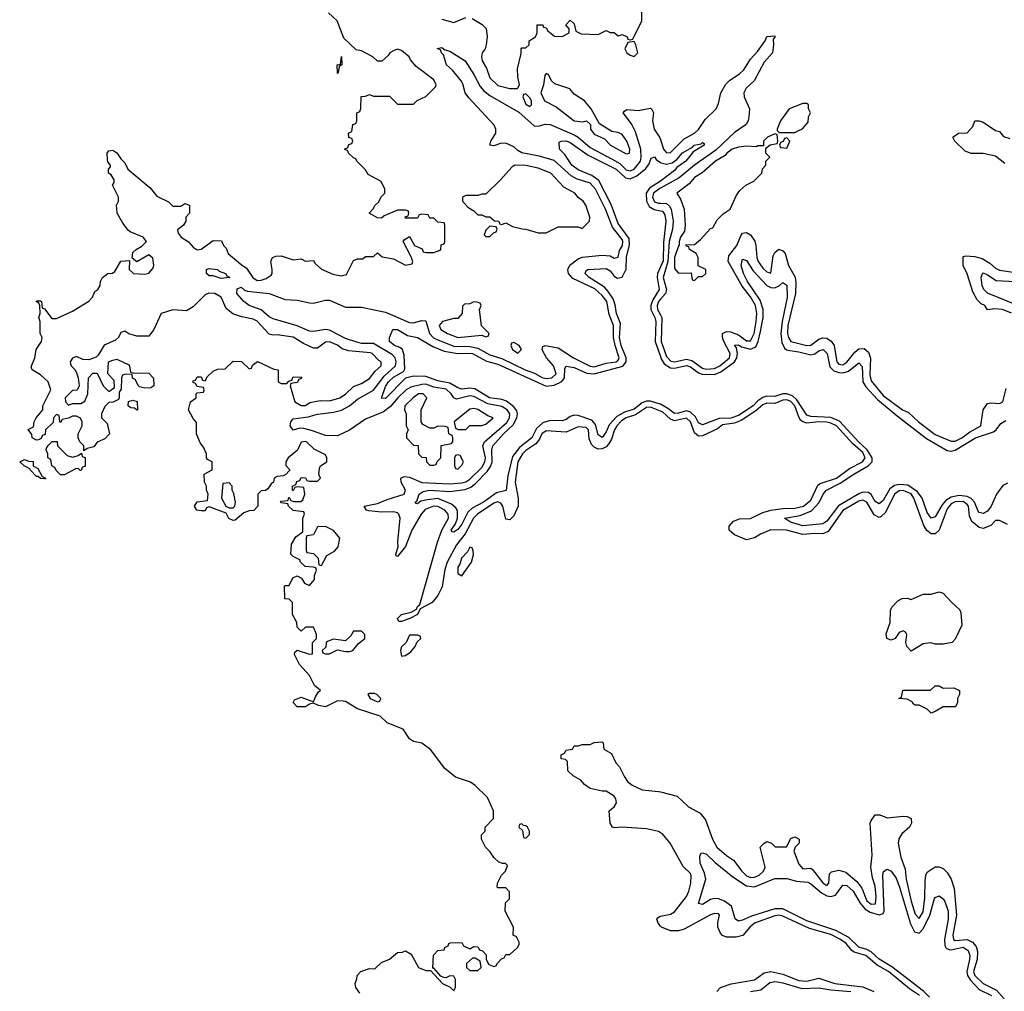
# Model space of a CAD drawing. Header units: inches. Extents: x 2668334 to 2765628, y 828034 to 955234.
# Tile 149 of 218: x 2746806 to 2751715, y 844771 to 849615. Entities that reach past the tile are written whole.
import ezdxf

# ---------------------------------------------------------------- set-up
doc = ezdxf.new("R2010")
doc.units = ezdxf.units.IN
doc.header["$MEASUREMENT"] = 0
doc.layers.add('C7844', color=7, linetype='Continuous')
doc.layers.add('C7854', color=7, linetype='Continuous')

msp = doc.modelspace()

# ---------------------------------------------------------------- linework, layer by layer
at = {"layer": 'C7844', "color": 4}
for points, elevation in [([(2749061.4, 849621.4), (2749110.9, 849590.9), (2749130.8, 849570.8), (2749136, 849530), (2749131.3, 849490), (2749126, 849470), (2749111.3, 849450), (2749108, 849430), (2749111, 849410), (2749133.4, 849373.4), (2749150, 849324.7), (2749190, 849287.3), (2749250, 849272), (2749287.3, 849272.7), (2749298, 849290), (2749288.7, 849330), (2749288, 849370), (2749306, 849446), (2749306, 849470), (2749310, 849474), (2749330, 849474), (2749346, 849490), (2749346, 849510), (2749378, 849530), (2749386, 849550), (2749386, 849590), (2749414, 849590), (2749418, 849578), (2749430, 849574), (2749439.6, 849559.6), (2749472.7, 849532.7), (2749510, 849532), (2749546, 849550), (2749546, 849570), (2749528.7, 849590), (2749550, 849612), (2749570, 849594), (2749578, 849558), (2749605.4, 849545.4), (2749690, 849542), (2749730, 849562), (2749750, 849552), (2749770, 849552), (2749790, 849534), (2749810, 849542), (2749834, 849530), (2749838, 849518), (2749850, 849514), (2749862, 849518), (2749908, 849610), (2749907.3, 849687.3)], 12), ([(2748502, 844762), (2748482, 844790), (2748478, 844810), (2748487.3, 844832.7), (2748488, 844850), (2748506, 844870), (2748550, 844884.7), (2748576.4, 844883.6), (2748610, 844914), (2748648.9, 844931.1), (2748690, 844964.7), (2748714.6, 844965.4), (2748730, 844972), (2748756.9, 844956.9), (2748794, 844890), (2748830, 844874), (2748854, 844874), (2748914, 844810), (2748952, 844792), (2748970, 844774), (2748978, 844790), (2748978, 844830), (2748970, 844846), (2748950, 844848), (2748930, 844838), (2748920.4, 844840.4), (2748906, 844846), (2748870, 844886), (2748866, 844886), (2748868.4, 844951.6), (2748890, 844974), (2748922, 844978), (2748926, 844990), (2748942, 844998), (2748946, 845010), (2748952.7, 845012.7), (2749010, 845014), (2749018, 844998), (2749050, 844982), (2749070, 844994), (2749090, 844992), (2749098, 844978), (2749112.7, 844972.7), (2749132, 844952), (2749132, 844930), (2749144.7, 844904.7), (2749170, 844894), (2749182, 844898), (2749186, 844910), (2749207.3, 844932.7), (2749222, 844938), (2749230, 844954), (2749250, 844954), (2749288, 844990), (2749296.4, 845003.6), (2749296.4, 845016.4), (2749282, 845042), (2749266, 845050), (2749268, 845090), (2749226, 845170), (2749228.4, 845211.6), (2749247.3, 845232.7), (2749247.3, 845267.3), (2749230, 845286), (2749190, 845286), (2749186, 845290), (2749188, 845310), (2749208, 845350), (2749228, 845370), (2749238, 845398), (2749227.3, 845407.3), (2749212.7, 845407.3), (2749194.6, 845414.6), (2749170, 845438), (2749150, 845468), (2749128, 845490), (2749108, 845530), (2749108.4, 845551.6), (2749126, 845570), (2749126, 845590), (2749167.3, 845632.7), (2749168, 845670), (2749138, 845738), (2749076.5, 845796.5), (2749052.9, 845812.9), (2748979, 845839), (2748923.1, 845883.1), (2748855.1, 845975.1), (2748810, 846008.7), (2748770, 846017.2), (2748750, 846029), (2748717.2, 846077.2), (2748638, 846110), (2748603.1, 846143.1), (2748490, 846179), (2748430, 846215.3), (2748418, 846218), (2748390, 846219), (2748330, 846189.5), (2748296, 846196), (2748270, 846208), (2748250, 846202), (2748230, 846189.3), (2748190, 846189.3), (2748168.7, 846210), (2748176.4, 846223.6), (2748210, 846238), (2748270, 846214), (2748280.2, 846239.8), (2748296.4, 846263.6), (2748306, 846270), (2748276.4, 846296.4), (2748250, 846346), (2748200.2, 846400.2), (2748175.3, 846450), (2748178, 846462), (2748190, 846472), (2748250, 846452), (2748266, 846454), (2748266, 846510), (2748286, 846530), (2748286, 846550), (2748270, 846586), (2748230, 846586), (2748210, 846566), (2748190, 846586), (2748188, 846610), (2748166, 846650), (2748166, 846710), (2748150, 846726), (2748128.4, 846728.4), (2748126, 846790), (2748130, 846794), (2748150, 846794), (2748167.3, 846832.7), (2748190, 846842), (2748211.1, 846831.1), (2748225.4, 846805.4), (2748250, 846794), (2748275.3, 846824.7), (2748276.4, 846843.6), (2748286, 846870), (2748282, 846882), (2748270, 846886), (2748228.4, 846888.4), (2748206, 846910), (2748202, 846922), (2748170, 846938), (2748158, 846950), (2748160.4, 846999.6), (2748183.1, 847036.9), (2748218, 847062), (2748218, 847130), (2748226, 847150), (2748222, 847162), (2748170, 847168), (2748146, 847190), (2748142, 847202), (2748110, 847206), (2748106, 847210), (2748110, 847214), (2748142, 847218), (2748150, 847234), (2748158, 847218), (2748172.7, 847212.7), (2748207.3, 847212.7), (2748218, 847222), (2748228, 847250), (2748222, 847282), (2748190, 847286), (2748178, 847282), (2748170, 847266), (2748166, 847270), (2748166, 847290), (2748182, 847298), (2748187.3, 847312.7), (2748202, 847318), (2748210, 847332), (2748231.6, 847331.6), (2748238, 847318), (2748250, 847314), (2748290, 847314), (2748306, 847330), (2748298, 847350), (2748300.4, 847379.6), (2748306, 847390), (2748338, 847410), (2748338, 847430), (2748330, 847446), (2748273.6, 847473.6), (2748235.3, 847510), (2748230, 847512.7), (2748210, 847508), (2748191.3, 847468.7), (2748144.7, 847430), (2748132, 847410), (2748132.7, 847392.7), (2748152, 847370), (2748150, 847366), (2748132.7, 847347.3), (2748119.6, 847340.4), (2748090, 847338), (2748074, 847330), (2748072, 847310), (2748059.6, 847300.4), (2748043.6, 847276.4), (2748031.6, 847268.4), (2748010, 847266), (2747994, 847250), (2747994, 847190), (2747972.7, 847167.3), (2747950, 847166), (2747923.6, 847156.4), (2747879.6, 847120.4), (2747870, 847118), (2747848.9, 847128.9), (2747835.3, 847155.3), (2747750, 847186), (2747738, 847182), (2747730, 847166), (2747710, 847166), (2747689.1, 847169.1), (2747678, 847190), (2747690, 847212), (2747742, 847218), (2747746, 847250), (2747738, 847270), (2747738, 847290), (2747728, 847310), (2747726, 847350), (2747766, 847370), (2747766, 847410), (2747742, 847422), (2747738, 847430), (2747738, 847450), (2747723.1, 847483.1), (2747705.6, 847505.6), (2747688, 847550), (2747687.3, 847607.3), (2747670, 847626), (2747648, 847670), (2747658, 847710), (2747686, 847730), (2747686, 847750), (2747690, 847754), (2747722, 847758), (2747726, 847770), (2747722, 847782), (2747690, 847786), (2747682, 847802), (2747670, 847806), (2747670, 847814), (2747682, 847818), (2747690, 847834), (2747710, 847834), (2747718, 847818), (2747730, 847814), (2747743.1, 847836.9), (2747770, 847862), (2747792.7, 847872.7), (2747830, 847874), (2747870, 847912), (2747911.6, 847911.6), (2747950, 847874), (2747962, 847878), (2747967.3, 847892.7), (2747991.6, 847911.6), (2748072.7, 847872.7), (2748094, 847870), (2748094, 847810), (2748110, 847802), (2748138, 847802), (2748147.3, 847812.7), (2748162, 847818), (2748170, 847834), (2748212.7, 847832.7), (2748210, 847826), (2748198, 847822), (2748190, 847806), (2748158, 847802), (2748154, 847790), (2748178, 847710), (2748210, 847691.3), (2748230, 847691.3), (2748253.2, 847706.8), (2748304, 847716), (2748350, 847714.8), (2748402, 847730), (2748430, 847747.3), (2748470, 847786), (2748510, 847801), (2748550, 847826), (2748577.5, 847862.5), (2748608.7, 847890), (2748608, 847910), (2748596, 847916), (2748564, 847950), (2748554.2, 847954.2), (2748444.7, 847964.7), (2748414, 847974), (2748390, 847991.8), (2748350, 848009), (2748330, 848008), (2748290, 847978), (2748270, 847978), (2748220.2, 848000.2), (2748170, 848032.7), (2748090, 848044), (2748070, 848042), (2748050, 848048), (2747990, 848112.3), (2747970, 848122.7), (2747913.8, 848133.8), (2747869.1, 848149.1), (2747834.8, 848174.8), (2747810, 848232.3), (2747778, 848250), (2747748.5, 848251.5), (2747730, 848244), (2747670, 848184), (2747636.8, 848163.2), (2747570, 848169.2), (2747512, 848150), (2747474, 848070), (2747450, 848038), (2747390, 848038), (2747350, 848048.7), (2747330, 848062), (2747310, 848055.3), (2747298, 848030), (2747283.5, 848016.5), (2747227.9, 847992.1), (2747198, 847942), (2747187.1, 847932.9), (2747150, 847919), (2747121.2, 847921.2), (2747090, 847935.3), (2747070, 847928), (2747058, 847910), (2747059.6, 847899.6), (2747062, 847890), (2747082, 847870), (2747090, 847854), (2747098, 847830), (2747102, 847790), (2747092.7, 847767.3), (2747070, 847766), (2747032, 847730), (2747034, 847710), (2747050, 847694), (2747070, 847702), (2747110, 847702), (2747130, 847714), (2747146, 847750), (2747148.7, 847830), (2747170, 847852), (2747192.7, 847852.7), (2747222, 847790), (2747250, 847762), (2747278, 847782), (2747276.4, 847816.4), (2747246, 847850), (2747248, 847910), (2747270, 847918), (2747290, 847922), (2747350, 847894), (2747354, 847890), (2747358, 847858), (2747370, 847854), (2747450, 847852), (2747472.7, 847827.3), (2747474, 847790), (2747459.6, 847780.4), (2747430, 847778), (2747404, 847784), (2747398, 847790), (2747382, 847822), (2747368.4, 847828.4), (2747366, 847846), (2747332.7, 847847.3), (2747318, 847842), (2747314, 847830), (2747312.7, 847772.7), (2747302, 847758), (2747302, 847730), (2747298, 847722), (2747271.6, 847708.4), (2747250, 847706), (2747230, 847686), (2747214, 847650), (2747214, 847630), (2747242, 847602), (2747254, 847550), (2747230, 847526), (2747191.6, 847508.4), (2747175.3, 847484.7), (2747142, 847478), (2747126, 847466), (2747126, 847490), (2747106, 847510), (2747098, 847530), (2747098, 847550), (2747118, 847590), (2747118, 847610), (2747108.4, 847628.4), (2747090, 847638), (2747070, 847638), (2747050, 847628), (2747018, 847622), (2747010, 847606), (2747006, 847610), (2747002, 847642), (2746990, 847646), (2746974, 847630), (2746972.7, 847607.3), (2746934, 847570), (2746932.7, 847547.3), (2746918, 847542), (2746912.7, 847527.3), (2746899.6, 847520.4), (2746890, 847518), (2746868, 847530), (2746867.3, 847547.3), (2746848.7, 847571.3), (2746875.3, 847584.7), (2746878, 847610), (2746888, 847630), (2746922, 847670), (2746922, 847690), (2746962, 847770), (2746948, 847810), (2746910, 847844), (2746869, 847869), (2746864, 847884), (2746882, 847930), (2746888, 847970), (2746914, 848010), (2746918, 848030), (2746908, 848050), (2746908, 848110), (2746902, 848130), (2746908, 848150), (2746906, 848190), (2746902, 848202), (2746888, 848210), (2746890, 848214), (2746910, 848214), (2746914, 848210), (2746918, 848178), (2746930, 848174), (2746966, 848126), (2746990, 848124.7), (2747070, 848162), (2747150, 848212), (2747168.9, 848231.1), (2747180.2, 848259.8), (2747195.3, 848270), (2747208, 848290), (2747208.7, 848310), (2747218, 848330), (2747246, 848350), (2747268.7, 848351.3), (2747280.4, 848359.6), (2747310, 848411), (2747354, 848414), (2747352, 848370), (2747374, 848350), (2747430, 848346), (2747450, 848352), (2747470, 848374), (2747474, 848390), (2747470, 848426), (2747450, 848442), (2747390, 848408), (2747366, 848426), (2747370, 848454), (2747386, 848470), (2747414.6, 848485.4), (2747438, 848510), (2747422, 848530), (2747357.5, 848557.5), (2747346.3, 848566.3), (2747320.7, 848600.7), (2747292.7, 848650), (2747289, 848691), (2747298, 848710), (2747298, 848730), (2747268, 848790), (2747276.4, 848803.6), (2747276.4, 848816.4), (2747262, 848842), (2747248, 848850), (2747248, 848870), (2747258, 848882), (2747258, 848890), (2747245.6, 848905.6), (2747243.1, 848916.9), (2747242, 848950), (2747250, 848962), (2747270, 848964.7), (2747290.7, 848950.7), (2747310, 848922), (2747330, 848902), (2747344.7, 848870), (2747456.4, 848776.4), (2747490, 848736), (2747547.5, 848707.5), (2747570, 848684.7), (2747610, 848684.7), (2747630, 848698), (2747652, 848690), (2747652, 848650), (2747634, 848630), (2747634, 848610), (2747622, 848590), (2747592.7, 848567.3), (2747596, 848550), (2747610.8, 848530), (2747648.1, 848508.1), (2747670, 848480.7), (2747690, 848468), (2747710, 848471), (2747770, 848514), (2747812.7, 848512.7), (2747822, 848490), (2747836, 848476), (2747846, 848450), (2747910, 848394), (2747937, 848377), (2747968.4, 848330), (2747990, 848315.5), (2748010, 848316.3), (2748034.8, 848325.2), (2748059.3, 848340.7), (2748064, 848350), (2748064, 848370), (2748058, 848410), (2748066, 848430), (2748083.1, 848436.9), (2748110, 848438), (2748170, 848418), (2748210, 848422), (2748230, 848412), (2748270, 848414), (2748279.6, 848399.6), (2748311.1, 848371.1), (2748366.8, 848346.8), (2748410, 848338), (2748434.6, 848345.4), (2748470, 848414), (2748490, 848422), (2748516.4, 848423.6), (2748530, 848434), (2748570, 848434), (2748590, 848452), (2748612.7, 848432.7), (2748670, 848422), (2748730, 848392), (2748762, 848398), (2748766, 848410), (2748756.4, 848436.4), (2748718, 848510), (2748722, 848518), (2748750, 848534), (2748774, 848490), (2748812.7, 848472.7), (2748818, 848458), (2748830, 848454), (2748870, 848454), (2748896.4, 848463.6), (2748906, 848470), (2748907.3, 848492.7), (2748922, 848498), (2748926, 848510), (2748926, 848590), (2748922, 848602), (2748890, 848606), (2748870, 848626), (2748850, 848626), (2748842, 848642), (2748810, 848646), (2748798, 848642), (2748790, 848626), (2748730, 848626), (2748727.3, 848632.7), (2748742, 848638), (2748746, 848650), (2748742, 848662), (2748730, 848666), (2748690, 848666), (2748623.6, 848636.4), (2748610, 848626), (2748590, 848628), (2748548, 848650), (2748568.4, 848671.6), (2748578, 848690), (2748595.3, 848704.7), (2748610, 848734), (2748626, 848750), (2748626, 848770), (2748608.4, 848808.4), (2748543.1, 848843.1), (2748530, 848866), (2748486, 848910), (2748482, 848922), (2748470, 848926), (2748446, 848950), (2748442, 848962), (2748426, 848970), (2748442, 848978), (2748447.3, 848992.7), (2748462, 848998), (2748466, 849010), (2748462, 849022), (2748447.3, 849027.3), (2748446, 849050), (2748462, 849058), (2748467.3, 849092.7), (2748482, 849098), (2748486, 849110), (2748486, 849150), (2748502, 849158), (2748507.3, 849172.7), (2748508, 849232), (2748530, 849234), (2748550, 849242), (2748570, 849234), (2748650, 849234), (2748690, 849194), (2748770, 849194), (2748787.3, 849212.7), (2748830, 849232), (2748879, 849281), (2748882, 849290), (2748870, 849315.3), (2748782, 849382), (2748754.6, 849414.6), (2748748, 849430), (2748710, 849462), (2748690, 849468), (2748670, 849459), (2748652, 849450), (2748643.6, 849436.4), (2748611.6, 849408.4), (2748590, 849408), (2748566, 849430), (2748510, 849459), (2748484, 849464), (2748422.5, 849522.5), (2748389.2, 849610), (2748345.2, 849650)], 12), ([(2748910, 849617.3), (2748970, 849600.7), (2749030, 849626.8)], 12), ([(2750000, 847664.1), (2749950, 847683.2), (2749930, 847681.5), (2749875.3, 847644.7), (2749829.6, 847630.4), (2749805.4, 847614.6), (2749782.8, 847590), (2749771.3, 847570), (2749756.6, 847523.4), (2749741.8, 847498.2), (2749730, 847485.6), (2749710, 847475.4), (2749690, 847474.3), (2749670, 847483.6), (2749656.4, 847496.4), (2749645.7, 847525.7), (2749641.3, 847570), (2749630, 847582.4), (2749590, 847584.7), (2749530, 847558.3), (2749430, 847565.4), (2749408.9, 847551.1), (2749396.6, 847523.4), (2749379.5, 847500.5), (2749330, 847467.4), (2749312.6, 847450), (2749289.5, 847410.5), (2749275.9, 847310), (2749291.4, 847230), (2749290.3, 847190), (2749270, 847141.2), (2749250, 847121.2), (2749230, 847125.2), (2749214.3, 847190), (2749204, 847204), (2749190, 847211), (2749170, 847203.9), (2749087.6, 847150), (2749068.2, 847130), (2749027.6, 847052.4), (2748982.9, 846997.1), (2748937.2, 846910), (2748925.3, 846874.7), (2748911.9, 846788.1), (2748890, 846743.6), (2748861.6, 846710), (2748802.8, 846677.2), (2748790, 846649.5), (2748751.3, 846630), (2748710, 846615.1), (2748695.3, 846615.3), (2748689.6, 846630), (2748709.4, 846650), (2748758, 846662), (2748783.7, 846676.3), (2748789.5, 846690), (2748800.2, 846699.8), (2748888.8, 847010), (2748909.9, 847070.1), (2748943.1, 847130), (2748942.3, 847150), (2748924.7, 847170), (2748890, 847187.9), (2748869.5, 847190.5), (2748827.4, 847172.6), (2748807.1, 847150), (2748761.7, 847070), (2748730, 846989.3), (2748690, 846939), (2748682.7, 846942.7), (2748681.2, 846950), (2748693.2, 846986.8), (2748691.9, 847011.9), (2748703.1, 847130), (2748696.9, 847150), (2748690, 847156.3), (2748670, 847161.1), (2748610, 847159.7), (2748546.6, 847166.6), (2748535.3, 847170), (2748524, 847190), (2748590, 847202.4), (2748637.3, 847222.8), (2748722.9, 847250), (2748729.7, 847270), (2748707.3, 847310), (2748706.6, 847330), (2748723.1, 847336.9), (2748750, 847334.3), (2748810, 847308.4), (2748950, 847300.2), (2749010, 847306.2), (2749030, 847311.3), (2749050, 847323.9), (2749110, 847382), (2749125.5, 847410), (2749128, 847430), (2749114.5, 847490), (2749123.5, 847510), (2749234, 847606), (2749247.7, 847630), (2749249.8, 847650), (2749236.8, 847670), (2749210, 847686), (2749140, 847700), (2749070, 847737.1), (2749050, 847740.3), (2748983.5, 847723.5), (2748970, 847729.5), (2748957.7, 847750), (2748932.2, 847772.2), (2748870, 847783.4), (2748830, 847797.8), (2748810, 847797), (2748756.7, 847783.3), (2748733.4, 847770), (2748691.4, 847730), (2748654, 847686), (2748620, 847660), (2748530, 847624.1), (2748450, 847568.6), (2748390, 847541.1), (2748330, 847541.3), (2748266, 847566), (2748222.6, 847577.4), (2748202, 847578), (2748169.4, 847569.4), (2748155.1, 847590), (2748157, 847610), (2748170, 847624.9), (2748244.9, 847635.1), (2748290, 847648.9), (2748370, 847659.1), (2748410, 847669), (2748450, 847689.1), (2748490, 847723.6), (2748570, 847768.1), (2748622.5, 847837.5), (2748678.8, 847890), (2748682.9, 847910), (2748677.4, 847930), (2748663.8, 847943.8), (2748570, 848001.2), (2748510, 848001.1), (2748487.1, 848007.1), (2748430, 848024.8), (2748350, 848066.6), (2748330, 848070.9), (2748270, 848060.9), (2748250, 848062.7), (2748190, 848088.7), (2748070, 848123.1), (2748050, 848133.3), (2748010, 848168.2), (2747949.3, 848190), (2747922.7, 848210), (2747889.3, 848250), (2747890, 848274), (2747910, 848282), (2747926.4, 848266.4), (2747942, 848262), (2748050, 848250.3), (2748130, 848219.6), (2748190, 848216.9), (2748250, 848204), (2748270, 848201.5), (2748330, 848216.1), (2748350, 848216.1), (2748430, 848182), (2748510, 848181.8), (2748630, 848156.9), (2748750, 848105.8), (2748770, 848104.4), (2748810, 848115.3), (2748830, 848113), (2748849.1, 848050), (2748869.5, 848029.5), (2748890, 848019.3), (2748970, 847987.8), (2749050, 847986.4), (2749090, 847977.1), (2749150, 847944.1), (2749210, 847926.7), (2749326.4, 847870), (2749372.9, 847852.9), (2749410, 847831.3), (2749430, 847826.2), (2749459.3, 847830), (2749481.1, 847850), (2749467.1, 847890), (2749432, 847930), (2749410, 847968.7), (2749414.6, 847985.4), (2749426, 847990), (2749490, 847979.3), (2749567.7, 847930), (2749650, 847887.3), (2749670, 847884.1), (2749730, 847902.3), (2749779.5, 847910), (2749790, 847918.4), (2749795, 847930), (2749774.9, 847990), (2749767, 848030), (2749766.2, 848090), (2749745.4, 848145.4), (2749732.7, 848210), (2749710, 848240.4), (2749672.8, 848272.8), (2749564.1, 848324.1), (2749542.4, 848350), (2749538.7, 848370), (2749548.6, 848391.4), (2749590, 848423.1), (2749610, 848430.4), (2749710, 848441.6), (2749750, 848437.3), (2749770, 848426.8), (2749788.9, 848431.1), (2749795.8, 848464.2), (2749810.8, 848490), (2749813.6, 848510), (2749810, 848518.4), (2749760.6, 848580.6), (2749726.4, 848670), (2749676.1, 848770), (2749650, 848800.4), (2749581.8, 848821.8), (2749556, 848836), (2749470, 848913.5), (2749395, 848935), (2749310, 848950.9), (2749290, 848962.6), (2749270, 848982), (2749230, 848998.9), (2749202.6, 848997.4), (2749170, 848985.6), (2749150, 848989), (2749155.1, 849010), (2749179.6, 849050), (2749180.5, 849070), (2749171.3, 849090), (2749044.8, 849224.8), (2749026.6, 849250), (2749015.2, 849295.2), (2749007.3, 849310), (2748963.5, 849363.5), (2748933.2, 849390), (2748919.5, 849439.5), (2748909.2, 849450), (2748904, 849464), (2748888, 849472), (2748910, 849476), (2748924.7, 849464.7), (2748950, 849458), (2749026.8, 849410), (2749070, 849342), (2749101.6, 849281.6), (2749120, 849260), (2749150, 849237.3), (2749293.7, 849153.7), (2749370, 849086), (2749390, 849084.2), (2749426.4, 849093.6), (2749450, 849092.6), (2749570, 849041.8), (2749590.1, 849030.1), (2749650, 848977.2), (2749760.4, 848920.4), (2749797.5, 848897.5), (2749830, 848867.2), (2749850, 848861.2), (2749870, 848870.2), (2749900.3, 848910), (2749904.4, 848930), (2749902.5, 848970), (2749876.3, 849056.3), (2749855.2, 849095.2), (2749814, 849150), (2749820.9, 849159.1), (2749832.9, 849167.1), (2749890, 849162.4), (2749950, 849174), (2749956, 849170), (2749964.9, 849150), (2749960.3, 849110), (2749968.8, 849070), (2749996, 849030), (2750000, 849017.9)], 8), ([(2750000, 847697.5), (2749998.4, 847698.4), (2749950, 847713.8), (2749930, 847712.9), (2749910, 847705), (2749870, 847672.9), (2749821.1, 847658.9), (2749783, 847637), (2749744.6, 847595.4), (2749730, 847559.5), (2749710, 847532), (2749690, 847545.2), (2749677.3, 847597.3), (2749658.6, 847618.6), (2749590, 847641.7), (2749570, 847643.1), (2749550, 847637.4), (2749530, 847622.4), (2749510, 847615.1), (2749450, 847616.4), (2749414.8, 847605.2), (2749382.6, 847577.4), (2749359, 847530), (2749297.6, 847482.4), (2749263.1, 847436.9), (2749239.6, 847340.4), (2749231.8, 847268.2), (2749183.2, 847256.8), (2749118.4, 847210), (2749061, 847179), (2749039.6, 847160.4), (2749010, 847099.3), (2748990, 847073.2), (2748970, 847059.3), (2748962, 847062), (2748957.2, 847070), (2748978, 847102), (2748988.4, 847130), (2748988.3, 847168.3), (2748981.1, 847181.1), (2748959.5, 847199.5), (2748890, 847227.4), (2748838.3, 847221.7), (2748806, 847214), (2748790, 847202), (2748783.1, 847203.1), (2748778, 847210), (2748785.2, 847214.8), (2748797.2, 847250), (2748817.6, 847262.4), (2748849.8, 847270.2), (2748950, 847263.1), (2749027, 847273), (2749055.3, 847284.7), (2749077.9, 847302.1), (2749137, 847363), (2749152.8, 847387.2), (2749160.9, 847410), (2749159.7, 847470), (2749165.1, 847490), (2749217.4, 847550), (2749265.4, 847594.6), (2749284.8, 847630), (2749287.8, 847650), (2749284.4, 847664.4), (2749267.2, 847687.2), (2749232.5, 847712.5), (2749210, 847721.4), (2749147.3, 847730), (2749074.4, 847774.4), (2749050, 847778), (2749010, 847773), (2748990, 847779.7), (2748950, 847803.1), (2748890, 847814.3), (2748830, 847836.9), (2748770, 847837.2), (2748730, 847827.3), (2748630, 847726.6), (2748610, 847728), (2748630, 847786), (2748645.4, 847810), (2748670, 847832.9), (2748719.3, 847860.7), (2748726, 847874), (2748723.3, 847943.3), (2748714, 847970), (2748700.9, 847980.9), (2748675.3, 847990), (2748649.2, 848010), (2748648.9, 848031.1), (2748666, 848070), (2748690, 848070.8), (2748739.8, 848039.8), (2748790, 848030.7), (2748864.9, 847984.9), (2748922.8, 847962.8), (2748990, 847950.2), (2749050, 847953), (2749062.8, 847950), (2749132.6, 847912.6), (2749190, 847897.6), (2749430, 847787.8), (2749470, 847793), (2749509.1, 847810.9), (2749522, 847830), (2749523.3, 847876.7), (2749530, 847887.3), (2749570, 847880.3), (2749633.4, 847853.4), (2749670, 847850.2), (2749812.2, 847887.8), (2749828.8, 847910), (2749829, 847930), (2749803.9, 847990), (2749796.8, 848030), (2749801.2, 848101.2), (2749781.2, 848150), (2749774.1, 848194.1), (2749763.8, 848223.8), (2749740.5, 848260.5), (2749721.3, 848281.3), (2749645.1, 848330), (2749624.5, 848350), (2749630, 848364.7), (2749638, 848370), (2749730, 848375.3), (2749750, 848363.8), (2749770, 848337.1), (2749786.7, 848326.7), (2749810, 848332.2), (2749828.9, 848371.1), (2749830.9, 848430.9), (2749846.8, 848493.2), (2749844.3, 848524.3), (2749790, 848598.4), (2749754.4, 848694.4), (2749693.8, 848813.8), (2749658.5, 848838.5), (2749590, 848866.9), (2749558, 848890), (2749523.7, 848943.7), (2749497.2, 848970), (2749495.3, 849004.7), (2749506, 849010), (2749529.6, 849010.4), (2749550, 849003), (2749639.6, 848939.6), (2749779.5, 848870), (2749826.6, 848826.6), (2749850, 848822), (2749882.6, 848837.4), (2749926.7, 848873.3), (2749943.8, 848896.2), (2749954.6, 848925.4), (2749970, 848931.3), (2749978.4, 848918.4), (2750000, 848903.4)], 4), ([(2750000, 848809.2), (2749945.3, 848774.7), (2749928.9, 848750), (2749931, 848710), (2749943.5, 848683.5), (2749968.2, 848668.2), (2750000, 848662.2)], 4), ([(2750000, 848774.7), (2749991.6, 848770), (2749966.5, 848750), (2749960.2, 848730), (2749970, 848707.2), (2749990, 848701.1), (2750000, 848700.3)], 8), ([(2750000, 848382.6), (2749986, 848350), (2749983.2, 848330), (2749994.2, 848270), (2749962.4, 848217.6), (2749951.8, 848190), (2749951.8, 848170), (2749972.9, 848130), (2749977.5, 848110), (2749974.6, 848010), (2750000, 847936.5)], 4), ([(2750000, 848221.3), (2749990.2, 848210), (2749983.2, 848190), (2749985.2, 848170), (2750000, 848143.6)], 8), ([(2750000, 845561.5), (2749990, 845567.3), (2749930, 845580.9), (2749810, 845589.5), (2749770, 845586), (2749762, 845590), (2749749.6, 845609.6), (2749745.2, 845670), (2749770, 845691.3), (2749781.2, 845710), (2749778, 845730), (2749770, 845744), (2749730, 845768.7), (2749710, 845768.7), (2749650, 845782), (2749622, 845802), (2749603.1, 845823.1), (2749564.7, 845844.7), (2749538, 845870), (2749536.4, 845916.4), (2749527.3, 845927.3), (2749506, 845930), (2749506, 845950), (2749522, 845958), (2749530, 845974), (2749562, 845978), (2749570, 845994), (2749590, 845994), (2749610, 846002), (2749650, 846002), (2749670, 846012), (2749710, 846014), (2749714, 846010), (2749718, 845978), (2749756.9, 845956.9), (2749778, 845910), (2749796, 845890), (2749820.5, 845840.5), (2749836.8, 845816.8), (2749859.1, 845799.1), (2749910, 845774.8), (2749990, 845767.7), (2750000, 845765.1)], 8), ([(2750000, 845096.4), (2749989, 845110), (2749982, 845130), (2749984, 845136), (2749995.3, 845144.7), (2750000, 845145.5)], 8)]:
    msp.add_lwpolyline(points, dxfattribs=dict(at, elevation=elevation))
for points, elevation in [([(2749870, 849506), (2749838, 849502), (2749822, 849470), (2749832, 849450), (2749850, 849438), (2749870, 849432), (2749888, 849450), (2749878, 849490)], 12), ([(2748390, 849346), (2748389, 849390), (2748406, 849394), (2748410, 849432), (2748412, 849390), (2748398, 849382), (2748394, 849350)], 12), ([(2749430, 849346), (2749423.6, 849336.4), (2749418, 849290), (2749404.7, 849250), (2749422, 849210), (2749479.8, 849179.8), (2749570, 849111.3), (2749614, 849106), (2749631.6, 849111.6), (2749652, 849092), (2749652, 849070), (2749670, 849044.7), (2749721, 849021), (2749751.3, 848990), (2749830, 848946), (2749846, 848950), (2749848, 848970), (2749832.3, 849010), (2749810, 849042), (2749790, 849053.2), (2749758, 849058), (2749696.4, 849096.4), (2749655.3, 849170), (2749622, 849210), (2749570, 849244), (2749548, 849270), (2749474.6, 849294.6), (2749458, 849310), (2749442, 849342)], 12), ([(2749330, 849246), (2749318, 849242), (2749314, 849230), (2749330, 849194), (2749350, 849182), (2749358, 849190), (2749358, 849210), (2749350, 849226)], 12), ([(2749274, 848890), (2749259.6, 848880.4), (2749203.6, 848816.4), (2749130, 848746), (2749110, 848746), (2749090, 848738), (2749030, 848738), (2749014, 848730), (2749014, 848710), (2749039.6, 848679.6), (2749070, 848662), (2749090, 848642), (2749110, 848642), (2749130, 848632), (2749150, 848632), (2749172.7, 848612.7), (2749194, 848610), (2749198, 848598), (2749210, 848594), (2749230, 848602), (2749263.6, 848583.6), (2749311.6, 848571.6), (2749330, 848571.3), (2749390, 848552), (2749430, 848552), (2749450, 848562), (2749490, 848582), (2749590, 848582), (2749610, 848574), (2749646, 848610), (2749648, 848630), (2749628, 848690), (2749615.3, 848710), (2749590, 848728), (2749574, 848750), (2749519.5, 848779.5), (2749453.2, 848850), (2749390, 848875.1), (2749328.9, 848888.9)], 12), ([(2749150, 848586), (2749130, 848566), (2749122, 848542), (2749130, 848534), (2749150, 848534), (2749167.3, 848552.7), (2749182, 848558), (2749186, 848570), (2749182, 848582)], 12), ([(2747810, 848324), (2747770, 848338), (2747750, 848338), (2747738, 848350), (2747738, 848370), (2747750, 848374), (2747792, 848370), (2747801, 848361), (2747831.3, 848350), (2747838, 848338), (2747854, 848330), (2747850, 848329)], 8), ([(2749070, 848208), (2749050, 848198), (2749023.6, 848196.4), (2749012.7, 848187.3), (2749012, 848150), (2748990, 848126), (2748970, 848126), (2748914, 848110), (2748898, 848090), (2748904.7, 848070), (2748938, 848050), (2748990, 848031), (2749110, 848042), (2749130, 848034), (2749142, 848038), (2749146, 848050), (2749108.4, 848088.4), (2749098, 848170), (2749106, 848190), (2749102, 848202), (2749087.3, 848207.3)], 12), ([(2749270, 848006), (2749258, 848002), (2749254, 847990), (2749262, 847970), (2749290, 847952), (2749308, 847970), (2749295.3, 847990)], 12), ([(2747390, 847668), (2747378, 847678), (2747360.4, 847680.4), (2747346, 847690), (2747348, 847712), (2747370, 847718), (2747391.1, 847711.1), (2747394, 847670)], 12), ([(2748818, 847750), (2748794, 847750), (2748766.8, 847730), (2748726.8, 847690), (2748724.7, 847670), (2748732, 847650), (2748732, 847590), (2748742, 847570), (2748734, 847550), (2748734, 847530), (2748770, 847494), (2748792.7, 847492.7), (2748794, 847450), (2748810, 847434), (2748832.7, 847432.7), (2748834, 847410), (2748850, 847394), (2748870, 847394), (2748882, 847398), (2748887.3, 847412.7), (2748906, 847430), (2748907.3, 847492.7), (2748958, 847502), (2748966, 847510), (2748966, 847530), (2748962, 847542), (2748946, 847550), (2748942, 847582), (2748927.3, 847587.3), (2748890, 847588), (2748870, 847578), (2748850, 847578), (2748816.4, 847596.4), (2748808, 847610), (2748808, 847670), (2748835.3, 847730)], 12), ([(2749070, 847677.2), (2749050, 847674), (2748972, 847610), (2748978, 847578), (2748992.7, 847572.7), (2749030, 847572), (2749050, 847592), (2749110, 847591.3), (2749130, 847598), (2749166, 847630), (2749140.2, 847640.2), (2749090, 847672)], 12), ([(2747070, 847434), (2747098, 847442), (2747114, 847454), (2747118, 847438), (2747131.6, 847431.6), (2747131.6, 847388.4), (2747118, 847382), (2747112.7, 847367.3), (2747107.3, 847367.3), (2747098, 847378), (2747083.6, 847376.4), (2747030, 847346), (2747010, 847346), (2746987.3, 847367.3), (2746982, 847382), (2746966, 847390), (2746962, 847422), (2746946, 847430), (2746946, 847450), (2746938, 847470), (2746940.4, 847479.6), (2746947.3, 847492.7), (2746968, 847512), (2746992.7, 847512.7), (2746994, 847490), (2747042, 847442)], 12), ([(2746930, 847326), (2746910, 847328), (2746898, 847338), (2746890, 847338), (2746858, 847370), (2746856.4, 847376.4), (2746828, 847390), (2746806, 847410), (2746830, 847422), (2746850, 847414), (2746872.7, 847412.7), (2746874, 847390), (2746896.9, 847376.9), (2746918, 847338), (2746934, 847330), (2746934, 847326)], 12), ([(2748990, 847446), (2748978, 847442), (2748974, 847430), (2748974, 847390), (2748978, 847378), (2748990, 847374), (2749010, 847394), (2749018, 847410), (2749002, 847442)], 12), ([(2747850, 847306), (2747818, 847302), (2747812, 847230), (2747834, 847190), (2747850, 847182), (2747870, 847182), (2747878, 847190), (2747882, 847210), (2747873.6, 847253.6), (2747866, 847270), (2747866, 847290)], 12), ([(2748330, 847088), (2748290, 847086), (2748270, 847046), (2748238, 847042), (2748234, 847030), (2748234, 846970), (2748238, 846958), (2748270, 846954), (2748294, 846930), (2748298, 846898), (2748310, 846894), (2748336.4, 846943.6), (2748375.3, 846964.7), (2748393.6, 846986.4), (2748402, 847030), (2748370, 847068)], 12), ([(2749050, 846986), (2749038.8, 846961.2), (2749008, 846930), (2748999.8, 846900.2), (2748990, 846886), (2748990, 846854), (2749010, 846842), (2749059, 846910), (2749068, 846948), (2749067.3, 846967.3), (2749062, 846982)], 12), ([(2748510, 846566), (2748470, 846566), (2748456.9, 846543.1), (2748430, 846518), (2748370, 846526), (2748343.6, 846516.4), (2748334, 846510), (2748332.7, 846487.3), (2748314, 846470), (2748318, 846458), (2748330, 846454), (2748350, 846454), (2748390, 846474), (2748430, 846464.7), (2748450, 846464.7), (2748466, 846470), (2748495.3, 846504.7), (2748526, 846530), (2748526, 846550)], 12), ([(2748790, 846546), (2748750, 846546), (2748732, 846510), (2748710, 846488), (2748704, 846470), (2748710, 846442), (2748730, 846444.7), (2748756.5, 846463.5), (2748778, 846490), (2748787.3, 846512.7), (2748806, 846530), (2748802, 846542)], 12), ([(2748575.3, 846255.3), (2748550, 846255.3), (2748542, 846250), (2748554, 846230), (2748590, 846214), (2748602, 846218), (2748606, 846230), (2748586, 846250)], 12), ([(2749310, 845606), (2749298, 845602), (2749294, 845590), (2749312, 845572), (2749318, 845538), (2749330, 845534), (2749347.3, 845552.7), (2749348, 845570), (2749338, 845590), (2749330, 845595.3), (2749318, 845598)], 12), ([(2749076.4, 844936.4), (2749063.6, 844936.4), (2749034, 844910), (2749034, 844890), (2749050, 844874), (2749090, 844874), (2749106, 844890), (2749102, 844922)], 12)]:
    msp.add_lwpolyline(points, close=True, dxfattribs=dict(at, elevation=elevation))
at = {"layer": 'C7854', "color": 4}
for points, elevation in [([(2750000, 849017.9), (2750015.8, 848970), (2750030, 848950.5), (2750050, 848953.7), (2750119.3, 849020.7), (2750169.4, 849050), (2750190, 849068.4), (2750223.1, 849116.9), (2750277.6, 849170), (2750290, 849198), (2750301.6, 849250), (2750326.1, 849293.9), (2750346.2, 849313.8), (2750394.9, 849345.1), (2750415.6, 849364.4), (2750450, 849419.1), (2750483.5, 849456.5), (2750522, 849510), (2750530, 849532), (2750570, 849534), (2750571.3, 849528.7), (2750562, 849518), (2750564.7, 849490), (2750558.8, 849450), (2750517.3, 849402.7), (2750468.2, 849310), (2750427.1, 849272.9), (2750415.3, 849250), (2750417, 849230), (2750443.8, 849170), (2750441.6, 849130), (2750437.1, 849110), (2750427.2, 849092.8), (2750370, 849053.3), (2750275.8, 848964.2), (2750170.3, 848890), (2750093.5, 848826.5), (2750000, 848774.7)], 8), ([(2751718, 848898), (2751670, 848935.3), (2751610, 848948), (2751550, 848948.7), (2751520.2, 848960.2), (2751468, 849010), (2751458, 849030), (2751486, 849050), (2751530, 849051.3), (2751558, 849082), (2751568, 849110), (2751590, 849111.3), (2751610, 849104.7), (2751670, 849062.8), (2751690, 849058), (2751710, 849032), (2751742.8, 849022.8)], 8), ([(2750000, 848903.4), (2750002, 848902), (2750017.3, 848897.3), (2750030, 848895.3), (2750058.3, 848901.7), (2750082, 848918), (2750110, 848952), (2750160.2, 848979.8), (2750169.2, 848990), (2750203.1, 848996.9), (2750210, 849002), (2750218, 848998), (2750218, 848990), (2750164, 848956), (2750126.8, 848910), (2750082.6, 848877.4), (2750070, 848862.9), (2750001.3, 848810), (2750000, 848809.2)], 4), ([(2750000, 848700.3), (2750030, 848698), (2750046, 848686), (2750054.4, 848670), (2750063.2, 848610), (2750060.2, 848570), (2750043, 848510), (2750037, 848410), (2750014.2, 848330), (2750031.3, 848270), (2750025, 848250), (2750000, 848221.3)], 8), ([(2750000, 848662.2), (2750010, 848660.3), (2750022, 848642), (2750028, 848610), (2750015.8, 848504.2), (2750013.1, 848413.1), (2750000, 848382.6)], 4), ([(2750000, 848143.6), (2750007.7, 848130), (2750003.2, 848010), (2750030, 847936.4), (2750051.8, 847911.8), (2750070, 847908.7), (2750130, 847922.5), (2750156.1, 847916.1), (2750210, 847878.5), (2750230, 847873.5), (2750270, 847876.3), (2750296.8, 847890), (2750345.1, 847930), (2750348.7, 847950), (2750316.4, 848010), (2750309.7, 848030), (2750310, 848050.4), (2750330, 848060.3), (2750350, 848059.1), (2750390, 848043.2), (2750430, 848014.3), (2750450, 848014), (2750467.6, 848050), (2750477.8, 848110), (2750480.7, 848150), (2750473.5, 848190), (2750450, 848234), (2750407.1, 848287.1), (2750337.4, 848410), (2750342, 848438), (2750380.5, 848490), (2750401.7, 848538.3), (2750410, 848550.6), (2750430, 848553.4), (2750450, 848542), (2750470.2, 848510.2), (2750476.5, 848490), (2750481.1, 848430), (2750487.6, 848410), (2750510, 848376.3), (2750530, 848357.3), (2750550, 848352), (2750562, 848438), (2750570, 848454.8), (2750590, 848470.6), (2750610, 848462.8), (2750622.8, 848450), (2750639.3, 848390), (2750671.5, 848331.5), (2750675.4, 848304.6), (2750672.8, 848250), (2750635.2, 848090), (2750633.8, 848050), (2750638.3, 848030), (2750650, 848010.4), (2750730, 847990.4), (2750750, 847993), (2750790, 848023.1), (2750810, 848028.7), (2750830, 848026.7), (2750851.7, 848011.7), (2750865.7, 847990), (2750880.4, 847910), (2750890, 847898), (2750910, 847894.9), (2750930, 847907), (2750970, 847957.3), (2750990, 847974.8), (2751016.3, 847976.3), (2751037, 847957), (2751046.8, 847926.8), (2751043.7, 847843.7), (2751050, 847814), (2751110, 847742), (2751207.7, 847670), (2751236.7, 847656.7), (2751286, 847610), (2751370, 847546.7), (2751450, 847513), (2751470, 847513), (2751502.7, 847530), (2751540.9, 847559.1), (2751597.2, 847590), (2751609, 847670), (2751630, 847702), (2751650, 847704.7), (2751690, 847701), (2751708, 847710), (2751723.1, 847776.9)], 8), ([(2750000, 847936.5), (2750004.2, 847924.2), (2750019, 847899), (2750050, 847879.7), (2750070, 847878.5), (2750130, 847891.7), (2750150, 847883.9), (2750190, 847855.2), (2750208.6, 847848.6), (2750270, 847846.5), (2750301, 847859), (2750369.9, 847910.1), (2750381.6, 847930), (2750385, 847950), (2750379.4, 847979.4), (2750370, 847992), (2750390, 847994), (2750404.2, 847984.2), (2750450, 847972.9), (2750475.3, 847984.7), (2750486.8, 848010), (2750499.6, 848060.4), (2750511.7, 848130), (2750511.8, 848170), (2750497.4, 848217.4), (2750433.5, 848310), (2750415.1, 848350), (2750403, 848390), (2750410, 848421), (2750430, 848414), (2750462.8, 848362.8), (2750530.2, 848290.2), (2750550, 848280.2), (2750570, 848277.8), (2750592.2, 848287.8), (2750610, 848304.9), (2750630, 848291), (2750632.8, 848230), (2750606.7, 848110), (2750599.7, 848050), (2750605, 848005), (2750618.2, 847978.2), (2750629.3, 847969.3), (2750645, 847965), (2750690, 847959.7), (2750750, 847944.2), (2750770.7, 847949.3), (2750790, 847964.2), (2750811.1, 847971.1), (2750830.9, 847950.9), (2750844.1, 847884.1), (2750864.2, 847864.2), (2750890, 847855.8), (2750910, 847854.3), (2750937, 847863), (2750990, 847904.4), (2751005.7, 847885.7), (2751009.4, 847809.4), (2751024.6, 847784.6), (2751082.2, 847722.2), (2751180, 847640), (2751327.1, 847527.1), (2751430, 847467.2), (2751450, 847464.5), (2751470, 847468.3), (2751571.5, 847530), (2751660.2, 847559.8), (2751673.7, 847570), (2751698, 847602), (2751723, 847617)], 4), ([(2751750, 848152), (2751706, 848170), (2751667.1, 848172.9), (2751630, 848168), (2751618, 848190), (2751599, 848199), (2751578.6, 848218.6), (2751558.4, 848258.4), (2751530, 848348.7), (2751508.7, 848390), (2751510, 848434), (2751522, 848438), (2751565.2, 848434.8), (2751603.9, 848423.9), (2751642, 848402), (2751670, 848376.3), (2751690, 848366), (2751770, 848354.9)], 8), ([(2751773.5, 848193.5), (2751630, 848251.3), (2751612.8, 848270), (2751603.5, 848290), (2751599.6, 848330), (2751606, 848350), (2751610, 848352.7), (2751630, 848342.4), (2751674, 848314), (2751770, 848309.1)], 4), ([(2751730, 847303.9), (2751706.8, 847293.2), (2751675.4, 847250), (2751649, 847190), (2751630, 847165.4), (2751610, 847152.6), (2751590, 847157.4), (2751584.1, 847164.1), (2751566, 847210), (2751548.7, 847228.7), (2751530, 847237.7), (2751490, 847243), (2751450, 847234.6), (2751422.5, 847217.5), (2751404.2, 847195.8), (2751370, 847137), (2751350, 847129.6), (2751330, 847158), (2751304.4, 847230), (2751281.6, 847261.6), (2751233.8, 847293.8), (2751190, 847298.3), (2751166.8, 847293.2), (2751143.3, 847276.7), (2751110, 847218.7), (2751090, 847201.3), (2751070, 847213.6), (2751050, 847248.2), (2751037.1, 847257.1), (2751010, 847259.4), (2750988.9, 847251.1), (2750888.7, 847191.3), (2750830, 847115.4), (2750810, 847101.5), (2750710, 847091.1), (2750649, 847110), (2750618, 847130), (2750696.8, 847143.2), (2750753, 847167), (2750791.4, 847208.6), (2750811.1, 847250), (2750828.3, 847270), (2750896.4, 847303.6), (2750965.1, 847350), (2751035.8, 847390), (2751055, 847410), (2751056.2, 847430), (2751031, 847471), (2750988.6, 847508.6), (2750893.1, 847613.1), (2750850, 847631.6), (2750750, 847637.1), (2750730, 847643.1), (2750679.9, 847719.9), (2750659, 847739), (2750630, 847749.9), (2750610, 847749.1), (2750570, 847736.5), (2750530, 847737.4), (2750510, 847730.9), (2750485.8, 847714.2), (2750462.8, 847690), (2750390, 847641.5), (2750351.3, 847628.7), (2750293.7, 847626.3), (2750210, 847594.7), (2750190, 847604.5), (2750174.3, 847634.3), (2750150, 847658.2), (2750130, 847664.4), (2750090, 847653.1), (2750070, 847652.1), (2750037.1, 847677.1), (2750000, 847697.5)], 4), ([(2751730, 847098), (2751690, 847118), (2751670, 847118), (2751647.5, 847092.5), (2751610, 847079), (2751590, 847084), (2751553.1, 847113.1), (2751540.4, 847140.4), (2751535.6, 847190), (2751530, 847198.7), (2751510, 847212.2), (2751470, 847211.3), (2751450, 847200.9), (2751430, 847176.9), (2751390, 847069.2), (2751370, 847051.6), (2751350, 847051.5), (2751328.4, 847068.4), (2751313.6, 847093.6), (2751264, 847230), (2751250, 847250.8), (2751210, 847268.5), (2751190, 847265.7), (2751167.8, 847250), (2751121.5, 847158.5), (2751101.3, 847138.7), (2751090, 847134), (2751065.7, 847145.7), (2751029.5, 847210), (2751010, 847219.7), (2750990, 847213.8), (2750910, 847168.2), (2750835.9, 847064.1), (2750810, 847051.2), (2750770, 847053.5), (2750710, 847047.8), (2750628, 847070), (2750550, 847070.9), (2750498.8, 847050), (2750470, 847032.3), (2750430, 847021.2), (2750370, 847046), (2750342.7, 847070), (2750343.7, 847090), (2750364.9, 847115.1), (2750393.8, 847126.2), (2750450, 847128.7), (2750510, 847158), (2750550.7, 847169.3), (2750610, 847178.6), (2750670, 847179.7), (2750714, 847190), (2750750, 847219.3), (2750785.4, 847294.6), (2750797.1, 847302.9), (2750878.7, 847330), (2750942.8, 847377.2), (2751007.8, 847410), (2751021.4, 847430), (2751010, 847456.5), (2750960.2, 847500.2), (2750878.7, 847590), (2750850, 847604.2), (2750830, 847608.2), (2750790.2, 847609.8), (2750730, 847604.2), (2750709.8, 847609.8), (2750698.2, 847618.2), (2750692.2, 847630), (2750670.6, 847690), (2750650, 847711.5), (2750630, 847720.3), (2750610, 847718), (2750570, 847702.2), (2750530, 847703.5), (2750510, 847694.6), (2750475.6, 847664.4), (2750402.6, 847617.4), (2750370, 847603.7), (2750310, 847595.8), (2750284.1, 847575.9), (2750210, 847539.7), (2750190, 847538), (2750170, 847555.1), (2750149.7, 847610), (2750130, 847628.5), (2750070, 847615.3), (2750050, 847623.5), (2750010, 847660.3), (2750000, 847664.1)], 8), ([(2750000, 845765.1), (2750083, 845743), (2750141, 845690), (2750199, 845659), (2750225.7, 845625.7), (2750260.3, 845530), (2750281.3, 845490), (2750330, 845448), (2750364.9, 845424.9), (2750406.4, 845370), (2750430, 845347.2), (2750450, 845338.7), (2750470, 845340.3), (2750492, 845350), (2750514.5, 845370), (2750522.7, 845390), (2750498, 845490), (2750518, 845510), (2750530, 845518), (2750554, 845510), (2750572, 845492), (2750628, 845492), (2750650, 845532), (2750670, 845541), (2750692, 845530), (2750692, 845510), (2750671.3, 845490), (2750666, 845470), (2750690, 845404.7), (2750710, 845381), (2750750, 845384.7), (2750758.8, 845378.8), (2750810, 845311), (2750830, 845298.8), (2750839.3, 845310), (2750843.2, 845356.8), (2750852.9, 845367.1), (2750890, 845374.8), (2750924.9, 845364.9), (2750979.1, 845319.1), (2751004.4, 845284.4), (2751030, 845221.6), (2751050, 845204.9), (2751072.9, 845207.1), (2751076.4, 845243.6), (2751070, 845295.3), (2751057.1, 845337.1), (2751049.3, 845390), (2751055.1, 845450), (2751045.2, 845610), (2751050, 845622), (2751070, 845651.3), (2751094, 845650), (2751130, 845636), (2751210, 845644.7), (2751230, 845642), (2751250, 845632), (2751252, 845610), (2751242, 845590), (2751203.4, 845556.6), (2751188.3, 845531.7), (2751185.5, 845510), (2751199, 845439), (2751219.5, 845379.5), (2751224.9, 845330), (2751250, 845221), (2751270, 845154.8), (2751290, 845134), (2751310, 845166.8), (2751317.7, 845237.7), (2751319.5, 845320.5), (2751322.7, 845350), (2751330, 845364.7), (2751370, 845390.7), (2751390, 845390.7), (2751410, 845384), (2751430, 845362.8), (2751450.3, 845330.3), (2751464.1, 845284.1), (2751477, 845150), (2751458, 845050), (2751460.5, 845030), (2751470, 845024.6), (2751529.1, 845029.1), (2751556.7, 845016.7), (2751573.5, 844993.5), (2751580.9, 844970), (2751579, 844930), (2751560.8, 844870), (2751567.1, 844850), (2751610, 844809.1), (2751675.9, 844775.9), (2751713.1, 844733.1)], 8), ([(2750000, 845145.5), (2750050, 845154.8), (2750070, 845167.3), (2750130, 845242.8), (2750142, 845270), (2750151.6, 845310), (2750153.8, 845346.2), (2750150, 845359), (2750113.3, 845393.3), (2750049.6, 845510), (2750010, 845555.6), (2750000, 845561.5)], 8), ([(2751341.3, 844741.3), (2751310.9, 844770.9), (2751153.4, 844893.4), (2751090, 844931.6), (2751050, 844967.4), (2751030, 844978.7), (2750990, 844990.7), (2750938.7, 845038.7), (2750874.2, 845074.2), (2750730, 845122.9), (2750610, 845182), (2750570, 845182), (2750453.9, 845146.1), (2750410, 845125.7), (2750390, 845121.3), (2750373, 845133), (2750354.7, 845194.7), (2750319.8, 845219.8), (2750290, 845231.3), (2750270, 845233.3), (2750250, 845228), (2750210, 845203.7), (2750190, 845208.7), (2750227.3, 845330), (2750220.7, 845360.7), (2750198, 845410), (2750196.4, 845443.6), (2750202, 845458), (2750210, 845462), (2750230, 845454.8), (2750273.1, 845413.1), (2750360.9, 845340.9), (2750430, 845296.9), (2750470, 845292.4), (2750570, 845334), (2750630, 845334), (2750679.3, 845319.3), (2750734.5, 845314.5), (2750750, 845307.2), (2750802.4, 845262.4), (2750830, 845247.3), (2750850, 845243.2), (2750873, 845250), (2750910, 845299.5), (2750930, 845298.3), (2750961.5, 845270), (2750995.6, 845210), (2751020.6, 845180.6), (2751045.8, 845165.8), (2751090, 845152.3), (2751110, 845159.5), (2751115.8, 845170), (2751109.7, 845350.3), (2751112.1, 845367.9), (2751130, 845380.7), (2751150, 845370.5), (2751174.7, 845334.7), (2751192.2, 845290), (2751246.5, 845106.5), (2751267.1, 845067.1), (2751290, 845061.3), (2751310, 845082), (2751343.2, 845150), (2751366.7, 845233.3), (2751370, 845239.1), (2751390, 845246.4), (2751410, 845232.7), (2751418.9, 845218.9), (2751434, 845170), (2751434.5, 845130), (2751415.8, 845030), (2751418.7, 844998.7), (2751425.3, 844985.3), (2751439.4, 844979.4), (2751450, 844977.8), (2751510, 844991.1), (2751534.7, 844974.7), (2751542.9, 844950), (2751541.8, 844930), (2751527, 844870), (2751531.7, 844850), (2751546.1, 844826.1), (2751590, 844780.2), (2751650.6, 844750.6)], 4), ([(2751291.1, 844750), (2751242.7, 844782.7), (2751137.7, 844870), (2751081.3, 844901.3), (2751024.5, 844950), (2750966.3, 844966.3), (2750954.4, 844974.4), (2750926.6, 845010), (2750898.7, 845030), (2750850, 845053.7), (2750743.6, 845083.6), (2750610, 845145.7), (2750590, 845150.7), (2750570, 845146.9), (2750470, 845110.9), (2750445.5, 845090), (2750410.6, 845049.4), (2750378.5, 845041.5), (2750330, 845040.9), (2750310, 845049.2), (2750300.1, 845060.1), (2750286.6, 845090), (2750286, 845114), (2750294, 845150), (2750290, 845158), (2750270, 845159), (2750250, 845152), (2750118.9, 845081.1), (2750090, 845071.8), (2750050, 845072.3), (2750005.2, 845090), (2750000, 845096.4)], 8), ([(2750282, 844770), (2750299, 844790), (2750352.6, 844807.4), (2750470, 844828.9), (2750517.1, 844862.9), (2750550, 844868.9), (2750610, 844856.5), (2750690, 844824.7), (2750730, 844821.5), (2750790, 844836.4), (2750870.3, 844810.3), (2751010, 844793.1), (2751064.9, 844770)], 8), ([(2750448.7, 844770), (2750501.5, 844778.5), (2750545.9, 844814.1), (2750570, 844820.3), (2750610, 844813.4), (2750705.5, 844785.5), (2750790, 844788.1), (2750850, 844777.8), (2750950, 844770.1)], 4)]:
    msp.add_lwpolyline(points, dxfattribs=dict(at, elevation=elevation))
for points, elevation in [([(2750730, 849198), (2750710, 849198), (2750642, 849170), (2750598, 849110), (2750582, 849070), (2750582, 849062), (2750592.7, 849052.7), (2750670, 849052), (2750690, 849062), (2750708.4, 849071.6), (2750736.4, 849103.6), (2750738, 849130), (2750748, 849150), (2750738, 849170), (2750738, 849190)], 12), ([(2750570, 849046), (2750534, 849030), (2750514, 849010), (2750514, 848986), (2750486, 848986), (2750478, 848982), (2750430, 848984), (2750390, 848979.3), (2750358, 848970), (2750331, 848950), (2750322.8, 848937.2), (2750274.8, 848910), (2750208.8, 848851.2), (2750170, 848829), (2750144.1, 848795.9), (2750082, 848750), (2750099.9, 848719.9), (2750118, 848670), (2750124, 848590), (2750119.8, 848560.2), (2750101, 848530), (2750094, 848510), (2750094, 848490), (2750090, 848488), (2750070.8, 848430), (2750070, 848374), (2750090, 848352), (2750152.7, 848352.7), (2750158, 848318), (2750170, 848314), (2750190, 848334), (2750210, 848334), (2750226, 848350), (2750226, 848370), (2750188, 848388), (2750188, 848430), (2750178, 848450), (2750146, 848470), (2750142, 848482), (2750130, 848486), (2750127.3, 848492.7), (2750170, 848494), (2750200.4, 848519.6), (2750250, 848574), (2750262, 848578), (2750283.1, 848616.9), (2750313.6, 848646.4), (2750348, 848670), (2750380.2, 848739.8), (2750396.4, 848763.6), (2750426, 848790), (2750466, 848810), (2750506, 848850), (2750508.4, 848871.6), (2750526, 848890), (2750526, 848910), (2750546, 848930), (2750526, 848950), (2750526, 848974), (2750548, 848992), (2750582, 848998), (2750586, 849010), (2750582, 849042)], 12), ([(2750630, 849026), (2750618, 849022), (2750612.7, 849007.3), (2750598, 849002), (2750594, 848990), (2750598, 848978), (2750630, 848974), (2750646, 849010)], 12), ([(2751370, 846502), (2751348.9, 846508.9), (2751310, 846504), (2751250, 846466), (2751229.3, 846489.3), (2751224, 846510), (2751228.7, 846550), (2751222, 846562), (2751210, 846568.7), (2751190, 846559), (2751170, 846529.2), (2751150, 846521.2), (2751129.5, 846529.5), (2751126.3, 846553.7), (2751145.2, 846610), (2751148, 846670), (2751154.6, 846685.4), (2751183.1, 846716.9), (2751206, 846730), (2751230, 846731), (2751250, 846724.7), (2751310, 846750.7), (2751350, 846750.8), (2751390, 846762.8), (2751410, 846756), (2751450.7, 846710.7), (2751493, 846673), (2751498.5, 846658.5), (2751503.6, 846596.4), (2751470, 846526), (2751454, 846510), (2751410, 846502)], 8), ([(2751410, 846282), (2751463.6, 846283.6), (2751491.1, 846271.1), (2751492, 846250), (2751482, 846230), (2751482, 846210), (2751472, 846190), (2751410, 846188.7), (2751370, 846166), (2751350, 846158), (2751330, 846178), (2751290, 846198), (2751270, 846198), (2751262, 846202), (2751254.6, 846214.6), (2751230, 846228), (2751188, 846230), (2751202, 846238), (2751208, 846270), (2751212.7, 846272.7), (2751347.3, 846272.7), (2751370, 846294), (2751390, 846294)], 8)]:
    msp.add_lwpolyline(points, close=True, dxfattribs=dict(at, elevation=elevation))

doc.saveas('drawing.dxf')
